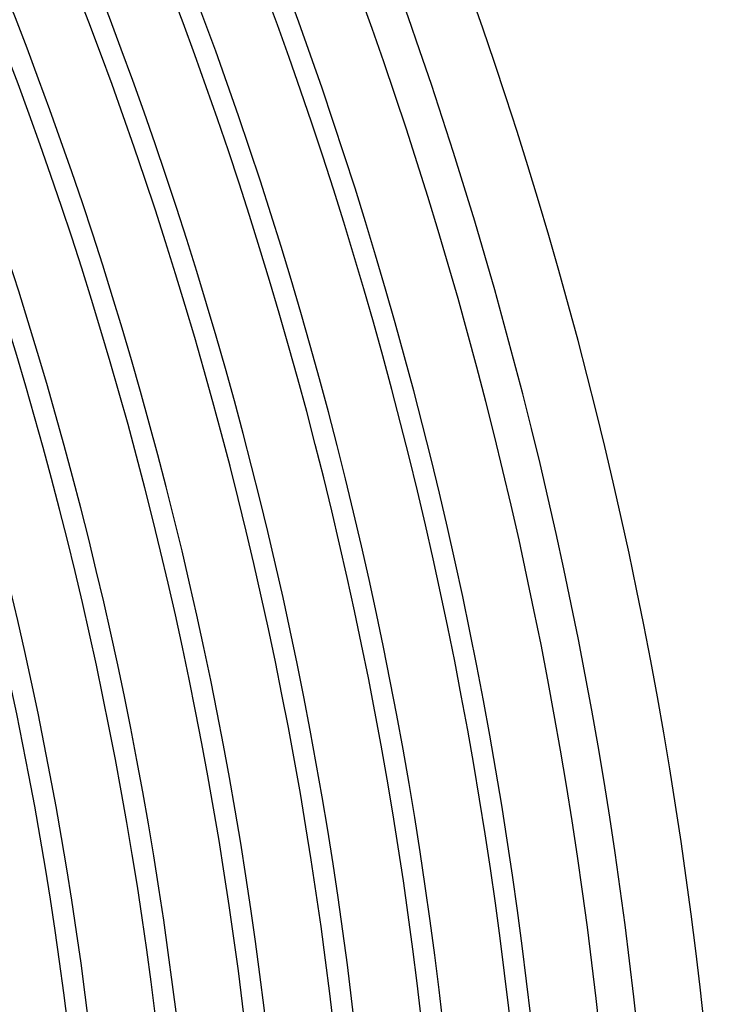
# Model space of a CAD drawing. Header units: millimetres. Extents: x -310 to 310, y -273 to 273.
# Tile 60 of 76: x 228 to 270, y 30 to 88. Entities that reach past the tile are written whole.
import ezdxf

# ---------------------------------------------------------------- set-up
doc = ezdxf.new("R2010")
doc.units = ezdxf.units.MM
doc.layers.add('THICK', color=7, linetype='Continuous')

msp = doc.modelspace()

# ---------------------------------------------------------------- linework, layer by layer
at = {"layer": 'THICK'}
for radius, start, end in [(270, 0.42439, 59.57558), (266, 0.39253, 59.60749), (263.75, 0.43447, 59.56555), (259.75, 0.26236, 59.73767), (258.5, 0.4433, 59.55673), (254.5, 0.29421, 59.70581), (253.25, 0.45246, 59.5475), (249.25, 0.32372, 59.6763), (248, 0.46209, 59.53794), (244, 0.35151, 59.64846), (242.75, 0.47206, 59.52797), (238.75, 0.37804, 59.62199), (237.5, 0.48249, 59.51748), (233.5, 0.40348, 59.59649), (232.25, 0.49343, 59.50659), (228.25, 0.42811, 59.57185)]:
    msp.add_arc((0, 0), radius, start, end, dxfattribs=at)

doc.saveas('drawing.dxf')
